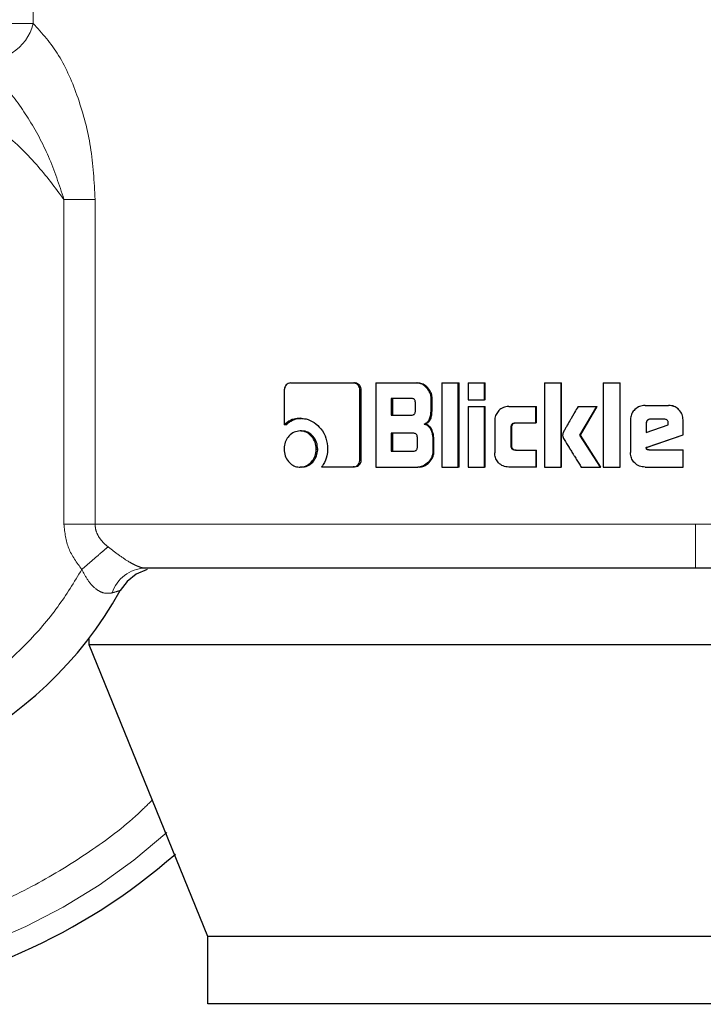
# Model space of a CAD drawing. Header units: millimetres. Extents: x 28 to 241, y 73 to 155.
# Tile 3 of 71: x 42.061 to 42.873, y 73.086 to 74.256. Entities that reach past the tile are written whole.
import ezdxf

# ---------------------------------------------------------------- set-up
doc = ezdxf.new("R2010")
doc.units = ezdxf.units.MM
doc.linetypes.add('PHANTOM', pattern=[12.7, 6.35, -1.27, 1.27, -1.27, 1.27, -1.27])

msp = doc.modelspace()

# ---------------------------------------------------------------- linework, layer by layer
at = {"color": 8, "linetype": 'PHANTOM', "lineweight": 18}
for p, q in [((42.0767, 74.2518), (42.0767, 75.0444)), ((42.0767, 74.2518), (42.036, 74.2518)), ((42.1132, 73.6563), (42.1132, 74.0426)), ((42.1502, 74.0426), (42.1132, 74.0426)), ((42.1502, 73.6563), (42.1502, 74.0426)), ((42.1132, 73.6563), (42.1502, 73.6563)), ((42.8639, 73.6563), (42.1502, 73.6563)), ((43.8703, 73.6563), (42.8639, 73.6563))]:
    msp.add_line(p, q, dxfattribs=at)
at = {"color": 7, "linetype": 'Continuous', "lineweight": 25}
for p, q in [((42.3826, 73.8243), (42.4571, 73.8243)), ((42.4571, 73.8243), (42.4587, 73.8243)), ((42.4838, 73.8243), (42.4838, 73.7243)), ((42.4838, 73.8243), (42.5321, 73.8243)), ((42.5321, 73.8243), (42.5334, 73.8243)), ((42.5625, 73.8243), (42.5817, 73.8243)), ((42.5625, 73.8243), (42.5625, 73.7243)), ((42.5817, 73.7243), (42.5817, 73.8243)), ((42.5817, 73.8243), (42.5828, 73.8243)), ((42.5828, 73.7243), (42.5828, 73.8243)), ((42.5937, 73.8243), (42.5937, 73.8043)), ((42.5937, 73.8243), (42.6131, 73.8243)), ((42.6131, 73.8043), (42.6131, 73.8243)), ((42.6131, 73.8243), (42.614, 73.8243)), ((42.614, 73.8043), (42.614, 73.8243)), ((42.6842, 73.8243), (42.704, 73.8243)), ((42.6842, 73.8243), (42.6842, 73.7243)), ((42.704, 73.7243), (42.704, 73.8243)), ((42.704, 73.8243), (42.7046, 73.8243)), ((42.7046, 73.7243), (42.7046, 73.8243)), ((42.7541, 73.8243), (42.7741, 73.8243)), ((42.7541, 73.8243), (42.7541, 73.7243)), ((42.7741, 73.7243), (42.7741, 73.8243)), ((42.7741, 73.8243), (42.7744, 73.8243)), ((42.7744, 73.7243), (42.7744, 73.8243)), ((42.3751, 73.8158), (42.3751, 73.7745)), ((42.465, 73.733), (42.465, 73.8158)), ((42.4666, 73.8158), (42.465, 73.8158)), ((42.4666, 73.733), (42.4666, 73.8158)), ((42.5262, 73.8058), (42.5023, 73.8058)), ((42.5023, 73.8058), (42.5023, 73.7861)), ((42.5037, 73.8058), (42.5037, 73.7861)), ((42.5309, 73.7911), (42.5309, 73.8009)), ((42.5497, 73.7938), (42.5497, 73.8058)), ((42.551, 73.8058), (42.5497, 73.8058)), ((42.551, 73.7938), (42.551, 73.8058)), ((42.5937, 73.8043), (42.6131, 73.8043)), ((42.614, 73.8043), (42.6131, 73.8043)), ((42.551, 73.7938), (42.5497, 73.7938)), ((42.5937, 73.7963), (42.5937, 73.7243)), ((42.5937, 73.7963), (42.6131, 73.7963)), ((42.6131, 73.7243), (42.6131, 73.7963)), ((42.6131, 73.7963), (42.614, 73.7963)), ((42.614, 73.7243), (42.614, 73.7963)), ((42.6418, 73.7963), (42.6742, 73.7963)), ((42.6742, 73.7768), (42.6742, 73.7963)), ((42.6742, 73.7963), (42.6749, 73.7963)), ((42.6749, 73.7768), (42.6749, 73.7963)), ((42.7242, 73.7963), (42.7466, 73.7963)), ((42.7265, 73.7621), (42.7466, 73.7963)), ((42.727, 73.7621), (42.747, 73.7963)), ((42.7466, 73.7963), (42.747, 73.7963)), ((42.8038, 73.7976), (42.8317, 73.7976)), ((42.8317, 73.7976), (42.8318, 73.7976)), ((42.3939, 73.7823), (42.3957, 73.7823)), ((42.5023, 73.7861), (42.5262, 73.7861)), ((42.5413, 73.7755), (42.5425, 73.7755)), ((42.6252, 73.7793), (42.6252, 73.7413)), ((42.6497, 73.7768), (42.6742, 73.7768)), ((42.6749, 73.7768), (42.6742, 73.7768)), ((42.7865, 73.7803), (42.7865, 73.7416)), ((42.805, 73.7763), (42.805, 73.7655)), ((42.805, 73.7763), (42.8052, 73.7763)), ((42.8052, 73.7763), (42.8052, 73.7655)), ((42.8264, 73.7813), (42.8102, 73.7813)), ((42.8315, 73.7744), (42.8315, 73.7762)), ((42.8491, 73.7803), (42.849, 73.7803)), ((42.849, 73.7628), (42.849, 73.7803)), ((42.8491, 73.7628), (42.8491, 73.7803)), ((42.377, 73.7745), (42.3751, 73.7745)), ((42.3957, 73.7672), (42.3938, 73.7672)), ((42.5286, 73.7645), (42.5023, 73.7645)), ((42.5023, 73.7645), (42.5023, 73.7433)), ((42.5037, 73.7645), (42.5037, 73.7433)), ((42.6447, 73.7493), (42.6447, 73.7718)), ((42.6456, 73.7718), (42.6447, 73.7718)), ((42.6456, 73.7493), (42.6456, 73.7718)), ((42.805, 73.7655), (42.8315, 73.7744)), ((42.5333, 73.7483), (42.5333, 73.7595)), ((42.5516, 73.7569), (42.5516, 73.7427)), ((42.5529, 73.7569), (42.5516, 73.7569)), ((42.5529, 73.7427), (42.5529, 73.7569)), ((42.7509, 73.7243), (42.7265, 73.7621)), ((42.727, 73.7621), (42.7265, 73.7621)), ((42.7514, 73.7243), (42.727, 73.7621)), ((42.8052, 73.7475), (42.849, 73.7628)), ((42.8055, 73.7475), (42.8491, 73.7628)), ((42.8491, 73.7628), (42.849, 73.7628)), ((42.413, 73.7457), (42.4148, 73.7457)), ((42.5023, 73.7433), (42.5286, 73.7433)), ((42.5529, 73.7427), (42.5516, 73.7427)), ((42.6456, 73.7493), (42.6447, 73.7493)), ((42.6497, 73.7443), (42.6742, 73.7443)), ((42.6742, 73.7443), (42.6742, 73.7243)), ((42.6742, 73.7443), (42.6749, 73.7443)), ((42.6749, 73.7243), (42.6749, 73.7443)), ((42.8055, 73.7475), (42.8052, 73.7475)), ((42.8084, 73.7446), (42.849, 73.7446)), ((42.849, 73.7243), (42.849, 73.7446)), ((42.849, 73.7446), (42.8491, 73.7446)), ((42.8491, 73.7243), (42.8491, 73.7446)), ((42.4666, 73.733), (42.465, 73.733)), ((42.3957, 73.7243), (42.3938, 73.7243)), ((42.4195, 73.7245), (42.4571, 73.7245)), ((42.4587, 73.7245), (42.4571, 73.7245)), ((42.4838, 73.7243), (42.534, 73.7243)), ((42.5353, 73.7243), (42.534, 73.7243)), ((42.5625, 73.7243), (42.5817, 73.7243)), ((42.5828, 73.7243), (42.5817, 73.7243)), ((42.5937, 73.7243), (42.6131, 73.7243)), ((42.614, 73.7243), (42.6131, 73.7243)), ((42.6742, 73.7243), (42.6418, 73.7243)), ((42.6749, 73.7243), (42.6742, 73.7243)), ((42.6842, 73.7243), (42.704, 73.7243)), ((42.7046, 73.7243), (42.704, 73.7243)), ((42.728, 73.7243), (42.7509, 73.7243)), ((42.7514, 73.7243), (42.7509, 73.7243)), ((42.7541, 73.7243), (42.7741, 73.7243)), ((42.7744, 73.7243), (42.7741, 73.7243)), ((42.8038, 73.7243), (42.849, 73.7243)), ((42.8491, 73.7243), (42.849, 73.7243)), ((42.1433, 73.513), (42.1433, 73.5214)), ((43.6794, 73.513), (42.1433, 73.513)), ((42.2843, 73.166), (42.1433, 73.513)), ((43.5579, 73.166), (42.2843, 73.166)), ((42.2843, 73.086), (42.2843, 73.166)), ((43.5579, 73.086), (42.2843, 73.086))]:
    msp.add_line(p, q, dxfattribs=at)
at = {"color": 7, "linetype": 'Continuous', "lineweight": 25, "flags": 128}
msp.add_lwpolyline([(42.2121, 73.6025), (42.2121, 73.6025), (42.1992, 73.5971), (42.1882, 73.5884), (42.1801, 73.5776)], dxfattribs=at)
at = {"color": 7, "linetype": 'Continuous', "lineweight": 25}
for radius, start, end in [(0.72, 105.8112, 311.2516), (0.4685, 123.2858, 330.8783)]:
    msp.add_arc((41.7709, 73.8055), radius, start, end, dxfattribs=at)
at = {"color": 8, "linetype": 'PHANTOM', "lineweight": 18}
for centre, radius, start, end in [((42.0192, 74.2662), 0.0593, 260.901, 345.8799), ((41.7709, 73.8055), 0.6941, 180, 312.0009), ((42.2115, 73.5609), 0.0434, 92.923, 161.4516)]:
    msp.add_arc(centre, radius, start, end, dxfattribs=at)
for points, knots in [([(42.0767, 74.2518), (42.0873, 74.24), (42.1085, 74.2162), (42.1312, 74.1635), (42.1469, 74.1051), (42.1491, 74.0635), (42.1502, 74.0426)], [0, 0, 0, 0, 0.245892, 0.494341, 0.745903, 1, 1, 1, 1]), ([(42.1132, 74.0426), (42.1027, 74.0567), (42.0805, 74.0862), (42.0386, 74.1262), (41.988, 74.1629), (41.928, 74.1932), (41.86, 74.2145), (41.7859, 74.224), (41.709, 74.2198), (41.633, 74.2011), (41.562, 74.1686), (41.4995, 74.1244), (41.4478, 74.0716), (41.408, 74.0136), (41.38, 73.9538), (41.3627, 73.8949), (41.3546, 73.8389), (41.3539, 73.7854), (41.3597, 73.7324), (41.3732, 73.6774), (41.396, 73.6204), (41.4296, 73.5636), (41.4748, 73.5098), (41.5313, 73.4622), (41.5977, 73.4242), (41.6715, 73.3986), (41.7489, 73.3873), (41.8259, 73.3905), (41.8988, 73.407), (41.9645, 73.4347), (42.0213, 73.4707), (42.0682, 73.5121), (42.1061, 73.5559), (42.1253, 73.5875), (42.1345, 73.6026)], [0, 0, 0, 0, 0.024611, 0.051425, 0.080454, 0.111626, 0.144736, 0.179447, 0.215287, 0.251681, 0.287991, 0.323596, 0.357938, 0.39058, 0.421222, 0.449693, 0.475939, 0.500001, 0.524049, 0.550281, 0.578737, 0.609362, 0.641994, 0.676327, 0.711923, 0.748228, 0.784621, 0.820468, 0.855189, 0.888311, 0.919498, 0.948544, 0.975372, 1, 1, 1, 1]), ([(42.1132, 74.0426), (42.1076, 74.0598), (42.0966, 74.0936), (42.0718, 74.1391), (42.0433, 74.179), (42.0208, 74.1983), (42.0098, 74.2076)], [0, 0, 0, 0, 0.265019, 0.521273, 0.766882, 1, 1, 1, 1]), ([(42.2183, 73.3285), (42.2127, 73.323), (42.1899, 73.3003), (42.1435, 73.2658), (42.0791, 73.226), (42.0081, 73.1935), (41.9321, 73.1692), (41.8524, 73.1541), (41.7709, 73.149), (41.6893, 73.1541), (41.6097, 73.1692), (41.5336, 73.1935), (41.4627, 73.2261), (41.3979, 73.2656), (41.3402, 73.3106), (41.2898, 73.3595), (41.2425, 73.4163), (41.2005, 73.4805), (41.1659, 73.5511), (41.1382, 73.6299), (41.1196, 73.7146), (41.1172, 73.7765), (41.116, 73.8055)], [0, 0, 0, 0, 0.015433, 0.063529, 0.113358, 0.164673, 0.217156, 0.270456, 0.324164, 0.377872, 0.431172, 0.483655, 0.53497, 0.5848, 0.632895, 0.679062, 0.723157, 0.778357, 0.829926, 0.877924, 0.942726, 1, 1, 1, 1]), ([(42.1345, 73.6026), (42.1285, 73.6106), (42.1165, 73.6266), (42.1143, 73.6464), (42.1132, 73.6563)], [0, 0, 0, 0, 0.500894, 1, 1, 1, 1]), ([(42.1502, 73.6563), (42.1504, 73.6539), (42.1508, 73.6488), (42.1542, 73.6416), (42.1591, 73.635), (42.1634, 73.6314), (42.1656, 73.6295)], [0, 0, 0, 0, 0.228022, 0.467094, 0.723116, 1, 1, 1, 1]), ([(42.8639, 73.6043), (42.8639, 73.605), (42.8639, 73.606), (42.8639, 73.6126), (42.8639, 73.6193), (42.8639, 73.6276), (42.8639, 73.6397), (42.8639, 73.6498), (42.8639, 73.6563)], [0, 0, 0, 0, 0.239817, 0.368837, 0.500511, 0.632111, 0.760892, 1, 1, 1, 1]), ([(42.1656, 73.6295), (42.1637, 73.6278), (42.1597, 73.6243), (42.1519, 73.6177), (42.1434, 73.6103), (42.1374, 73.6051), (42.1345, 73.6026)], [0, 0, 0, 0, 0.24674, 0.500114, 0.75326, 1, 1, 1, 1]), ([(42.1656, 73.6295), (42.17, 73.6261), (42.1782, 73.6197), (42.1891, 73.6124), (42.1967, 73.6082), (42.2017, 73.606), (42.2061, 73.6045), (42.2082, 73.6044), (42.2093, 73.6043)], [0, 0, 0, 0, 0.278989, 0.530894, 0.649291, 0.76575, 0.881566, 1, 1, 1, 1]), ([(42.1704, 73.5747), (42.1672, 73.5743), (42.1625, 73.5736), (42.1558, 73.5763), (42.1492, 73.5805), (42.1413, 73.5892), (42.1368, 73.598), (42.1345, 73.6026)], [0, 0, 0, 0, 0.248981, 0.369439, 0.488713, 0.733697, 1, 1, 1, 1]), ([(42.1801, 73.5776), (42.18, 73.5775), (42.1797, 73.5775), (42.1771, 73.5767), (42.1731, 73.5755), (42.1704, 73.5747)], [0, 0, 0, 0, 0.243914, 0.491239, 1, 1, 1, 1])]:
    msp.add_open_spline(points, degree=3, knots=knots, dxfattribs=at)
at = {"color": 7, "linetype": 'Continuous', "lineweight": 25}
for points, knots in [([(42.3826, 73.8243), (42.3816, 73.8242), (42.3797, 73.824), (42.3774, 73.8222), (42.3758, 73.8198), (42.3752, 73.8175), (42.3751, 73.8162), (42.3751, 73.8158)], [0, 0, 0, 0, 0.237925, 0.478342, 0.691206, 0.914831, 1, 1, 1, 1]), ([(42.465, 73.8158), (42.4649, 73.8168), (42.4647, 73.8189), (42.4631, 73.8215), (42.4611, 73.8233), (42.459, 73.8242), (42.4577, 73.8242), (42.4571, 73.8243)], [0, 0, 0, 0, 0.232083, 0.4668, 0.674485, 0.867357, 1, 1, 1, 1]), ([(42.4666, 73.8158), (42.4665, 73.8169), (42.4663, 73.8191), (42.4645, 73.8217), (42.4623, 73.8236), (42.4602, 73.8242), (42.459, 73.8243), (42.4587, 73.8243)], [0, 0, 0, 0, 0.245261, 0.492933, 0.705515, 0.9341, 1, 1, 1, 1]), ([(42.5497, 73.8058), (42.5495, 73.8078), (42.5491, 73.8118), (42.5455, 73.8175), (42.5408, 73.822), (42.5358, 73.8241), (42.533, 73.8242), (42.5321, 73.8243)], [0, 0, 0, 0, 0.21126, 0.417873, 0.697472, 0.89963, 1, 1, 1, 1]), ([(42.551, 73.8058), (42.5508, 73.8078), (42.5503, 73.8119), (42.5468, 73.8176), (42.5421, 73.822), (42.537, 73.8241), (42.5343, 73.8242), (42.5334, 73.8243)], [0, 0, 0, 0, 0.212457, 0.420202, 0.700109, 0.900846, 1, 1, 1, 1]), ([(42.5309, 73.8009), (42.5309, 73.8017), (42.5308, 73.803), (42.53, 73.8045), (42.5289, 73.8054), (42.5275, 73.8058), (42.5266, 73.8058), (42.5262, 73.8058)], [0, 0, 0, 0, 0.314593, 0.468388, 0.623208, 0.839973, 1, 1, 1, 1]), ([(42.5262, 73.7861), (42.5269, 73.7861), (42.528, 73.7862), (42.5294, 73.7869), (42.5303, 73.788), (42.5309, 73.7894), (42.5309, 73.7905), (42.5309, 73.7911)], [0, 0, 0, 0, 0.272543, 0.436504, 0.601285, 0.792639, 1, 1, 1, 1]), ([(42.5413, 73.7755), (42.5425, 73.776), (42.5447, 73.777), (42.5473, 73.78), (42.5493, 73.7857), (42.5496, 73.7905), (42.5497, 73.7938)], [0, 0, 0, 0, 0.186402, 0.343313, 0.548879, 1, 1, 1, 1]), ([(42.5425, 73.7755), (42.5437, 73.776), (42.5459, 73.777), (42.5485, 73.78), (42.5505, 73.7857), (42.5508, 73.7905), (42.551, 73.7938)], [0, 0, 0, 0, 0.184954, 0.341671, 0.546593, 1, 1, 1, 1]), ([(42.6418, 73.7963), (42.6396, 73.7961), (42.6353, 73.7957), (42.6301, 73.7919), (42.6265, 73.787), (42.6253, 73.7825), (42.6252, 73.7799), (42.6252, 73.7793)], [0, 0, 0, 0, 0.2462446, 0.4941205, 0.7065607, 0.9326866, 1, 1, 1, 1]), ([(42.7242, 73.7963), (42.7228, 73.7939), (42.7214, 73.7914), (42.7198, 73.7887), (42.7195, 73.7881), (42.7191, 73.7874), (42.7187, 73.7868), (42.7184, 73.7862), (42.7181, 73.7858), (42.7178, 73.7852), (42.7175, 73.7846), (42.7171, 73.784), (42.7169, 73.7836), (42.7166, 73.7832), (42.7164, 73.7827), (42.7161, 73.7823), (42.7158, 73.7817), (42.7152, 73.7807), (42.7133, 73.7775), (42.711, 73.7734), (42.7087, 73.7693), (42.7076, 73.7673), (42.7065, 73.7651), (42.7061, 73.7634), (42.7058, 73.7621)], [0, 0, 0, 0, 0.206983, 0.219996, 0.245778, 0.258844, 0.284626, 0.297518, 0.310531, 0.323476, 0.349381, 0.362272, 0.375165, 0.388232, 0.401124, 0.414017, 0.427032, 0.452818, 0.504634, 0.711604, 0.815119, 0.866912, 0.892764, 1, 1, 1, 1]), ([(42.8038, 73.7976), (42.8016, 73.7974), (42.7972, 73.7969), (42.7918, 73.7932), (42.788, 73.7883), (42.7866, 73.7837), (42.7865, 73.781), (42.7865, 73.7803)], [0, 0, 0, 0, 0.243073, 0.487234, 0.7015432, 0.9199602, 1, 1, 1, 1]), ([(42.849, 73.7803), (42.8488, 73.7825), (42.8483, 73.7869), (42.8445, 73.7923), (42.8397, 73.7961), (42.8351, 73.7975), (42.8324, 73.7976), (42.8317, 73.7976)], [0, 0, 0, 0, 0.242813, 0.48713, 0.701077, 0.920389, 1, 1, 1, 1]), ([(42.8491, 73.7803), (42.8488, 73.7825), (42.8484, 73.787), (42.8446, 73.7924), (42.8397, 73.7961), (42.8351, 73.7975), (42.8325, 73.7976), (42.8318, 73.7976)], [0, 0, 0, 0, 0.2445962, 0.4904808, 0.705504, 0.9241379, 1, 1, 1, 1]), ([(42.3939, 73.7823), (42.3915, 73.7821), (42.3861, 73.7817), (42.3796, 73.7786), (42.3762, 73.7755), (42.3751, 73.7745)], [0, 0, 0, 0, 0.350362, 0.792425, 1, 1, 1, 1]), ([(42.377, 73.7745), (42.3789, 73.7761), (42.3832, 73.7798), (42.3899, 73.782), (42.3943, 73.7822), (42.3957, 73.7823)], [0, 0, 0, 0, 0.348269, 0.79319, 1, 1, 1, 1]), ([(42.3939, 73.7823), (42.3963, 73.7821), (42.4021, 73.7818), (42.4109, 73.7777), (42.4192, 73.7698), (42.4255, 73.7589), (42.4262, 73.7502), (42.4266, 73.7459)], [0, 0, 0, 0, 0.141696, 0.344193, 0.545971, 0.775209, 1, 1, 1, 1]), ([(42.5413, 73.7755), (42.5425, 73.7751), (42.5451, 73.7742), (42.5484, 73.7707), (42.551, 73.7648), (42.5514, 73.7599), (42.5516, 73.7569)], [0, 0, 0, 0, 0.175768, 0.369325, 0.612746, 1, 1, 1, 1]), ([(42.5529, 73.7569), (42.5527, 73.7596), (42.5523, 73.7643), (42.5501, 73.77), (42.5471, 73.7735), (42.5444, 73.775), (42.5429, 73.7754), (42.5425, 73.7755)], [0, 0, 0, 0, 0.347473, 0.606194, 0.779186, 0.952775, 1, 1, 1, 1]), ([(42.6447, 73.7718), (42.6447, 73.7725), (42.6448, 73.7736), (42.6454, 73.7751), (42.6464, 73.7761), (42.6479, 73.7767), (42.649, 73.7768), (42.6497, 73.7768)], [0, 0, 0, 0, 0.249263, 0.411972, 0.576491, 0.763808, 1, 1, 1, 1]), ([(42.6456, 73.7718), (42.6456, 73.7725), (42.6457, 73.7737), (42.6464, 73.7752), (42.6474, 73.7761), (42.6489, 73.7767), (42.6499, 73.7768), (42.6505, 73.7768)], [0, 0, 0, 0, 0.266352, 0.427799, 0.590924, 0.784184, 1, 1, 1, 1]), ([(42.8102, 73.7813), (42.8094, 73.7812), (42.8081, 73.7811), (42.8064, 73.7798), (42.8053, 73.7783), (42.805, 73.777), (42.805, 73.7764), (42.805, 73.7763)], [0, 0, 0, 0, 0.272322, 0.519117, 0.755295, 0.965087, 1, 1, 1, 1]), ([(42.8104, 73.7813), (42.8097, 73.7812), (42.8084, 73.7811), (42.8067, 73.7799), (42.8056, 73.7784), (42.8053, 73.7771), (42.8052, 73.7764), (42.8052, 73.7763)], [0, 0, 0, 0, 0.257489, 0.504671, 0.738689, 0.950543, 1, 1, 1, 1]), ([(42.8315, 73.7762), (42.8315, 73.7769), (42.8314, 73.7781), (42.8307, 73.7797), (42.8297, 73.7806), (42.8282, 73.7812), (42.8271, 73.7812), (42.8264, 73.7813)], [0, 0, 0, 0, 0.273104, 0.435752, 0.600437, 0.749611, 1, 1, 1, 1]), ([(42.3938, 73.7672), (42.3914, 73.7669), (42.3865, 73.7664), (42.3806, 73.7617), (42.3765, 73.7556), (42.375, 73.75), (42.3749, 73.7466), (42.3749, 73.7457)], [0, 0, 0, 0, 0.243026, 0.488142, 0.698188, 0.92117, 1, 1, 1, 1]), ([(42.413, 73.7457), (42.4127, 73.7485), (42.4123, 73.754), (42.408, 73.7606), (42.4026, 73.7654), (42.3975, 73.7671), (42.3946, 73.7672), (42.3938, 73.7672)], [0, 0, 0, 0, 0.242972, 0.488111, 0.699825, 0.92312, 1, 1, 1, 1]), ([(42.4148, 73.7457), (42.4145, 73.7484), (42.4141, 73.7539), (42.4099, 73.7605), (42.4045, 73.7653), (42.3995, 73.7671), (42.3965, 73.7672), (42.3957, 73.7672)], [0, 0, 0, 0, 0.240922, 0.483963, 0.695543, 0.919504, 1, 1, 1, 1]), ([(42.5333, 73.7595), (42.5332, 73.7603), (42.5332, 73.7616), (42.5323, 73.7631), (42.5312, 73.764), (42.5299, 73.7644), (42.529, 73.7644), (42.5286, 73.7645)], [0, 0, 0, 0, 0.320498, 0.473887, 0.627478, 0.843288, 1, 1, 1, 1]), ([(42.7058, 73.7621), (42.7059, 73.7612), (42.7063, 73.7593), (42.7091, 73.7545), (42.7116, 73.7504), (42.7139, 73.7469), (42.7142, 73.7464), (42.7145, 73.7459), (42.7149, 73.7452), (42.7163, 73.743), (42.7177, 73.7407), (42.7192, 73.7384), (42.7202, 73.7368), (42.7212, 73.7352), (42.7229, 73.7325), (42.7251, 73.729), (42.7271, 73.7258), (42.728, 73.7243)], [0, 0, 0, 0, 0.061775, 0.125093, 0.377845, 0.393644, 0.409442, 0.417283, 0.433126, 0.46472, 0.590974, 0.622607, 0.654126, 0.717274, 0.748905, 0.875162, 1, 1, 1, 1]), ([(42.3749, 73.7457), (42.3751, 73.743), (42.3756, 73.7374), (42.3797, 73.7308), (42.385, 73.7261), (42.39, 73.7244), (42.393, 73.7243), (42.3938, 73.7243)], [0, 0, 0, 0, 0.24315, 0.488328, 0.697743, 0.916787, 1, 1, 1, 1]), ([(42.3938, 73.7243), (42.3962, 73.7245), (42.4011, 73.7251), (42.4071, 73.7297), (42.4113, 73.7358), (42.4129, 73.7415), (42.413, 73.7448), (42.413, 73.7457)], [0, 0, 0, 0, 0.242955, 0.488, 0.701036, 0.919118, 1, 1, 1, 1]), ([(42.3957, 73.7243), (42.3981, 73.7245), (42.4029, 73.7251), (42.4089, 73.7297), (42.4131, 73.7357), (42.4146, 73.7414), (42.4148, 73.7448), (42.4148, 73.7457)], [0, 0, 0, 0, 0.241068, 0.484008, 0.696057, 0.915324, 1, 1, 1, 1]), ([(42.4266, 73.7459), (42.4264, 73.7431), (42.4259, 73.7366), (42.4229, 73.7294), (42.4201, 73.7254), (42.4195, 73.7245)], [0, 0, 0, 0, 0.351483, 0.854146, 1, 1, 1, 1]), ([(42.5286, 73.7433), (42.5293, 73.7433), (42.5304, 73.7434), (42.5318, 73.7441), (42.5327, 73.7452), (42.5332, 73.7466), (42.5333, 73.7477), (42.5333, 73.7483)], [0, 0, 0, 0, 0.26663, 0.429098, 0.593166, 0.790593, 1, 1, 1, 1]), ([(42.5516, 73.7427), (42.5514, 73.7407), (42.551, 73.7367), (42.5474, 73.7309), (42.5427, 73.7265), (42.5376, 73.7245), (42.5349, 73.7243), (42.534, 73.7243)], [0, 0, 0, 0, 0.212307, 0.418206, 0.699628, 0.906038, 1, 1, 1, 1]), ([(42.5353, 73.7243), (42.5373, 73.7245), (42.5412, 73.725), (42.5466, 73.7287), (42.5508, 73.7338), (42.5527, 73.739), (42.5528, 73.7418), (42.5529, 73.7427)], [0, 0, 0, 0, 0.2135232, 0.4278182, 0.703106, 0.907224, 1, 1, 1, 1]), ([(42.6418, 73.7243), (42.6396, 73.7245), (42.6351, 73.725), (42.6298, 73.729), (42.6263, 73.734), (42.6252, 73.7384), (42.6252, 73.7408), (42.6252, 73.7413)], [0, 0, 0, 0, 0.254425, 0.510798, 0.728408, 0.945265, 1, 1, 1, 1]), ([(42.6497, 73.7443), (42.6488, 73.7444), (42.6475, 73.7445), (42.646, 73.7454), (42.6452, 73.7465), (42.6447, 73.7478), (42.6447, 73.7489), (42.6447, 73.7493)], [0, 0, 0, 0, 0.324838, 0.476438, 0.626757, 0.831105, 1, 1, 1, 1]), ([(42.6505, 73.7443), (42.6496, 73.7444), (42.6483, 73.7445), (42.6469, 73.7454), (42.646, 73.7465), (42.6456, 73.7479), (42.6456, 73.7489), (42.6456, 73.7493)], [0, 0, 0, 0, 0.334656, 0.484792, 0.63458, 0.846494, 1, 1, 1, 1]), ([(42.8038, 73.7243), (42.8016, 73.7245), (42.7971, 73.7249), (42.7916, 73.7288), (42.7879, 73.7337), (42.7866, 73.7382), (42.7865, 73.7409), (42.7865, 73.7416)], [0, 0, 0, 0, 0.246577, 0.494912, 0.706888, 0.924838, 1, 1, 1, 1]), ([(42.8084, 73.7446), (42.8079, 73.7446), (42.8071, 73.7447), (42.8062, 73.745), (42.8058, 73.7454), (42.8054, 73.7462), (42.8053, 73.7469), (42.8052, 73.7475)], [0, 0, 0, 0, 0.335907, 0.463812, 0.56309, 0.66233, 1, 1, 1, 1]), ([(42.8086, 73.7446), (42.8082, 73.7446), (42.8074, 73.7447), (42.8066, 73.745), (42.8061, 73.7453), (42.8056, 73.7461), (42.8055, 73.7469), (42.8055, 73.7475)], [0, 0, 0, 0, 0.290853, 0.427572, 0.537202, 0.648064, 1, 1, 1, 1]), ([(42.4571, 73.7245), (42.4581, 73.7246), (42.4601, 73.7248), (42.4625, 73.7266), (42.4643, 73.729), (42.4649, 73.7313), (42.465, 73.7327), (42.465, 73.733)], [0, 0, 0, 0, 0.237198, 0.477458, 0.692678, 0.918277, 1, 1, 1, 1]), ([(42.4587, 73.7245), (42.4598, 73.7247), (42.462, 73.7249), (42.4644, 73.727), (42.4661, 73.7295), (42.4665, 73.7316), (42.4666, 73.7328), (42.4666, 73.733)], [0, 0, 0, 0, 0.267549, 0.513511, 0.736735, 0.951883, 1, 1, 1, 1]), ([(42.2093, 73.6043), (42.2392, 73.6043), (42.2993, 73.6043), (42.4017, 73.6043), (42.5113, 73.6043), (42.6268, 73.6043), (42.7449, 73.6043), (42.8245, 73.6043), (42.8639, 73.6043)], [0, 0, 0, 0, 0.165113, 0.332424, 0.500897, 0.669163, 0.835872, 1, 1, 1, 1]), ([(42.8639, 73.6043), (42.8922, 73.6043), (42.9505, 73.6043), (43.04, 73.6043), (43.135, 73.6043), (43.2347, 73.6043), (43.3377, 73.6043), (43.4312, 73.6043), (43.5139, 73.6043), (43.5853, 73.6043), (43.6508, 73.6043), (43.7084, 73.6043), (43.7559, 73.6043), (43.7911, 73.6043), (43.8139, 73.6043), (43.8168, 73.6043), (43.8182, 73.6043)], [0, 0, 0, 0, 0.056512, 0.116772, 0.180701, 0.251723, 0.328021, 0.409682, 0.474927, 0.543225, 0.614386, 0.68811, 0.764032, 0.841683, 0.920535, 1, 1, 1, 1])]:
    msp.add_open_spline(points, degree=3, knots=knots, dxfattribs=at)

doc.saveas('drawing.dxf')
